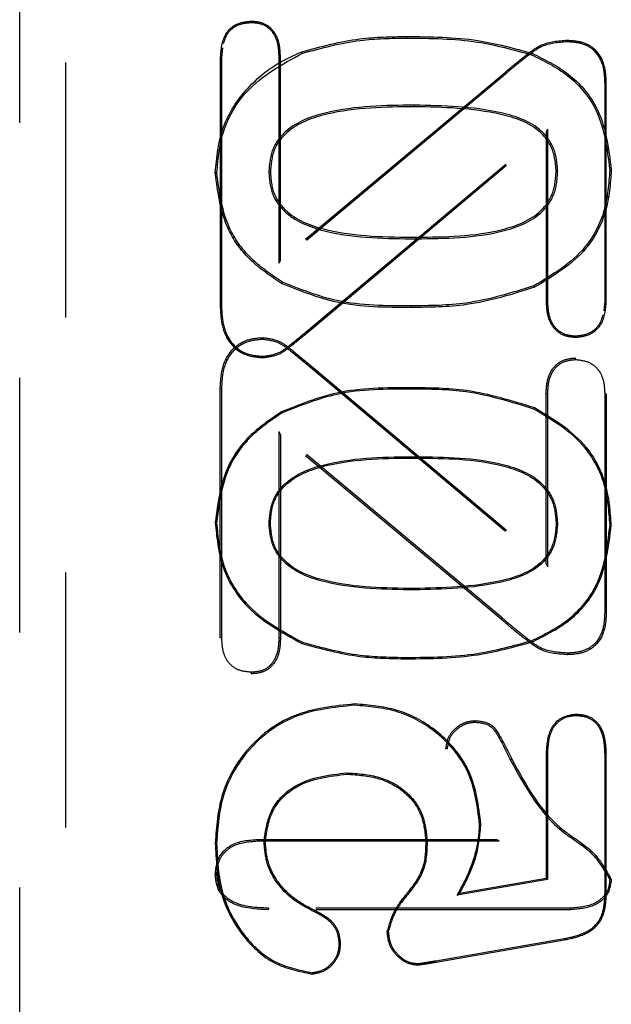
# Model space of a CAD drawing. Header units: inches. Extents: x 1907 to 2452, y -210 to -54.
# Tile 95 of 256: x 1939.763 to 1939.996, y -137.066 to -136.68. Entities that reach past the tile are written whole.
import ezdxf

# ---------------------------------------------------------------- set-up
doc = ezdxf.new("R2010")
doc.units = ezdxf.units.IN
doc.header["$LTSCALE"] = 0.5
doc.header["$MEASUREMENT"] = 0
doc.linetypes.add('HIDDEN', pattern=[0.225, 0.15, -0.075])
doc.layers.add('SID-M-H', color=4, linetype='HIDDEN')

msp = doc.modelspace()

# ---------------------------------------------------------------- linework, layer by layer
at = {"layer": 'SID-M-H'}
for p, q in [((1939.76327, -137.32061), (1939.76327, -136.29699)), ((1939.78131, -136.29699), (1939.78131, -137.32061)), ((1939.85419, -136.68137), (1939.85419, -136.68085)), ((1939.91521, -136.68737), (1939.91521, -136.68675)), ((1939.97817, -136.68887), (1939.97817, -136.68835)), ((1939.84287, -136.69119), (1939.84252, -136.69495)), ((1939.84201, -136.69494), (1939.84201, -136.79272)), ((1939.84252, -136.69495), (1939.84201, -136.69494)), ((1939.84252, -136.69495), (1939.84252, -136.79271)), ((1939.86511, -136.69494), (1939.86563, -136.69494)), ((1939.86511, -136.77573), (1939.86511, -136.69494)), ((1939.86563, -136.77463), (1939.86563, -136.69494)), ((1939.87431, -136.69333), (1939.87409, -136.69275)), ((1939.96423, -136.69394), (1939.96445, -136.69337)), ((1939.95258, -136.70271), (1939.86511, -136.77573)), ((1939.95224, -136.70232), (1939.86563, -136.77463)), ((1939.95258, -136.70271), (1939.95224, -136.70232)), ((1939.99307, -136.705), (1939.99358, -136.70499)), ((1939.99307, -136.79065), (1939.99307, -136.705)), ((1939.99358, -136.79065), (1939.99358, -136.70499)), ((1939.9182, -136.71369), (1939.91819, -136.71431)), ((1939.87748, -136.80115), (1939.97048, -136.72308)), ((1939.97048, -136.72308), (1939.96996, -136.72419)), ((1939.97048, -136.72308), (1939.97048, -136.79065)), ((1939.87781, -136.80154), (1939.96996, -136.72419)), ((1939.96996, -136.72419), (1939.96996, -136.79065)), ((1939.84066, -136.74019), (1939.84004, -136.74018)), ((1939.86107, -136.73984), (1939.86169, -136.73984)), ((1939.97452, -136.73962), (1939.9739, -136.73963)), ((1939.99493, -136.73916), (1939.99555, -136.73917)), ((1939.91902, -136.76611), (1939.91903, -136.76549)), ((1939.86511, -136.77573), (1939.86563, -136.77463)), ((1939.8664, -136.78307), (1939.86609, -136.78361)), ((1939.96512, -136.78459), (1939.96538, -136.78515)), ((1939.84252, -136.79271), (1939.84201, -136.79272)), ((1939.91696, -136.79243), (1939.91696, -136.79305)), ((1939.97048, -136.79065), (1939.96996, -136.79065)), ((1939.99273, -136.79431), (1939.99307, -136.79065)), ((1939.99307, -136.79065), (1939.99358, -136.79065)), ((1939.87748, -136.80115), (1939.87781, -136.80154)), ((1939.9815, -136.80423), (1939.98149, -136.80474)), ((1939.85877, -136.80548), (1939.85877, -136.80487)), ((1939.85877, -136.81222), (1939.85877, -136.81274)), ((1939.9815, -136.81348), (1939.98149, -136.81286)), ((1939.87741, -136.81653), (1939.87781, -136.81606)), ((1939.87741, -136.81653), (1939.97058, -136.89474)), ((1939.87781, -136.81606), (1939.96996, -136.89342)), ((1939.84263, -136.8249), (1939.84201, -136.82489)), ((1939.84201, -136.92267), (1939.84201, -136.82489)), ((1939.84263, -136.92266), (1939.84263, -136.8249)), ((1939.91696, -136.82507), (1939.91696, -136.82455)), ((1939.97058, -136.82696), (1939.96996, -136.82695)), ((1939.96996, -136.89342), (1939.96996, -136.82695)), ((1939.97058, -136.89474), (1939.97058, -136.82696)), ((1939.99296, -136.82696), (1939.99358, -136.82695)), ((1939.99296, -136.82696), (1939.99296, -136.9126)), ((1939.99358, -136.82695), (1939.99358, -136.91261)), ((1939.86634, -136.83444), (1939.86609, -136.83399)), ((1939.96516, -136.83292), (1939.96538, -136.83245)), ((1939.95264, -136.91481), (1939.86501, -136.84165)), ((1939.86501, -136.84165), (1939.86501, -136.92266)), ((1939.86501, -136.84165), (1939.86563, -136.84297)), ((1939.95224, -136.91529), (1939.86563, -136.84297)), ((1939.86563, -136.84297), (1939.86563, -136.92267)), ((1939.91902, -136.85159), (1939.91903, -136.85211)), ((1939.84056, -136.87742), (1939.84004, -136.87742)), ((1939.86118, -136.87776), (1939.86169, -136.87776)), ((1939.97441, -136.87798), (1939.9739, -136.87798)), ((1939.99504, -136.87844), (1939.99555, -136.87844)), ((1939.97058, -136.89474), (1939.96996, -136.89342)), ((1939.9182, -136.90381), (1939.91819, -136.90329)), ((1939.95264, -136.91481), (1939.95224, -136.91529)), ((1939.99296, -136.9126), (1939.99358, -136.91261)), ((1939.84263, -136.92266), (1939.84201, -136.92267)), ((1939.86501, -136.92266), (1939.86563, -136.92267)), ((1939.96427, -136.92376), (1939.96445, -136.92424)), ((1939.87427, -136.92437), (1939.87409, -136.92485)), ((1939.91521, -136.93033), (1939.91521, -136.93085)), ((1939.97817, -136.92863), (1939.97817, -136.92925)), ((1939.85419, -136.93614), (1939.85419, -136.93675)), ((1939.89482, -136.94908), (1939.89482, -136.94857)), ((1939.98162, -136.9532), (1939.98162, -136.95269)), ((1939.94216, -136.95571), (1939.94216, -136.95509)), ((1939.93121, -136.96621), (1939.93059, -136.96622)), ((1939.9559, -136.97043), (1939.95646, -136.97016)), ((1939.97048, -136.96771), (1939.96996, -136.9677)), ((1939.96996, -136.9677), (1939.96996, -137.01703)), ((1939.97048, -136.96771), (1939.97048, -137.01747)), ((1939.99307, -136.96832), (1939.99358, -136.96831)), ((1939.99307, -137.02284), (1939.99307, -136.96832)), ((1939.99358, -137.02285), (1939.99358, -136.96831)), ((1939.89174, -136.97561), (1939.89174, -136.97612)), ((1939.94385, -136.99575), (1939.94437, -136.99575)), ((1939.84056, -137.0031), (1939.84004, -137.0031)), ((1939.85672, -137.00233), (1939.85671, -137.00172)), ((1939.85671, -137.00172), (1939.95028, -137.00172)), ((1939.85672, -137.00233), (1939.9515, -137.00233)), ((1939.85921, -137.0027), (1939.85972, -137.0027)), ((1939.92323, -137.00226), (1939.92272, -137.00227)), ((1939.9515, -137.00233), (1939.95028, -137.00172)), ((1939.84066, -137.0154), (1939.84004, -137.0154)), ((1939.97048, -137.01747), (1939.93503, -137.02363)), ((1939.96996, -137.01703), (1939.936, -137.02294)), ((1939.97048, -137.01747), (1939.96996, -137.01703)), ((1939.99493, -137.01742), (1939.99555, -137.01743)), ((1939.93503, -137.02363), (1939.936, -137.02294)), ((1939.99307, -137.02284), (1939.99358, -137.02285)), ((1939.8609, -137.02866), (1939.86089, -137.02927)), ((1939.97959, -137.02927), (1939.86089, -137.02927)), ((1939.97958, -137.02866), (1939.8609, -137.02866)), ((1939.87898, -137.03014), (1939.87919, -137.02967)), ((1939.97958, -137.02866), (1939.97959, -137.02927)), ((1939.90798, -137.03799), (1939.90746, -137.03798)), ((1939.88874, -137.04265), (1939.88925, -137.04265)), ((1939.92669, -137.04931), (1939.977, -137.04061)), ((1939.92678, -137.04982), (1939.9771, -137.04112)), ((1939.977, -137.04061), (1939.9771, -137.04112)), ((1939.91963, -137.05044), (1939.91964, -137.05096)), ((1939.92669, -137.04931), (1939.92678, -137.04982)), ((1939.87799, -137.05398), (1939.87799, -137.0545))]:
    msp.add_line(p, q, dxfattribs=at)
for points, knots in [([(1939.85419, -136.68085), (1939.8522, -136.68104), (1939.84822, -136.68141), (1939.84263, -136.68656), (1939.84224, -136.69176), (1939.84201, -136.69494)], [0, 0, 0, 0, 0.280869, 0.560441, 1, 1, 1, 1]), ([(1939.85419, -136.68137), (1939.85228, -136.68155), (1939.84849, -136.68191), (1939.84443, -136.68551), (1939.84356, -136.68848), (1939.84322, -136.68966)], [0, 0, 0, 0, 0.380562, 0.754374, 1, 1, 1, 1]), ([(1939.86563, -136.69494), (1939.86556, -136.693), (1939.86542, -136.68915), (1939.86301, -136.68412), (1939.85876, -136.68117), (1939.85572, -136.68096), (1939.85419, -136.68085)], [0, 0, 0, 0, 0.281005, 0.560058, 0.779623, 1, 1, 1, 1]), ([(1939.86511, -136.69494), (1939.86505, -136.69305), (1939.86492, -136.68932), (1939.86262, -136.68449), (1939.85857, -136.68166), (1939.85566, -136.68147), (1939.85419, -136.68137)], [0, 0, 0, 0, 0.286209, 0.563422, 0.779267, 1, 1, 1, 1]), ([(1939.87409, -136.69275), (1939.88163, -136.69071), (1939.89512, -136.68705), (1939.90907, -136.68685), (1939.91521, -136.68675)], [0, 0, 0, 0, 0.559554, 1, 1, 1, 1]), ([(1939.87431, -136.69333), (1939.88181, -136.6913), (1939.89522, -136.68767), (1939.90909, -136.68746), (1939.91521, -136.68737)], [0, 0, 0, 0, 0.558993, 1, 1, 1, 1]), ([(1939.91521, -136.68675), (1939.92458, -136.68684), (1939.94129, -136.68699), (1939.95738, -136.69142), (1939.96445, -136.69337)], [0, 0, 0, 0, 0.56037, 1, 1, 1, 1]), ([(1939.91521, -136.68737), (1939.92455, -136.68746), (1939.94118, -136.68761), (1939.9572, -136.69201), (1939.96423, -136.69394)], [0, 0, 0, 0, 0.56117, 1, 1, 1, 1]), ([(1939.97817, -136.68835), (1939.97468, -136.6886), (1939.96891, -136.68901), (1939.96251, -136.69387), (1939.9573, -136.69796), (1939.95393, -136.70086), (1939.95224, -136.70232)], [0, 0, 0, 0, 0.33855, 0.55875, 0.779375, 1, 1, 1, 1]), ([(1939.99358, -136.70499), (1939.99347, -136.70256), (1939.99325, -136.69772), (1939.98968, -136.69153), (1939.9839, -136.68866), (1939.98008, -136.68846), (1939.97817, -136.68835)], [0, 0, 0, 0, 0.28096, 0.559109, 0.779245, 1, 1, 1, 1]), ([(1939.97817, -136.68887), (1939.97475, -136.68911), (1939.96909, -136.68951), (1939.96279, -136.69431), (1939.95762, -136.69836), (1939.95426, -136.70126), (1939.95258, -136.70271)], [0, 0, 0, 0, 0.33569, 0.554551, 0.777137, 1, 1, 1, 1]), ([(1939.99307, -136.705), (1939.99296, -136.70262), (1939.99275, -136.69792), (1939.98931, -136.69193), (1939.98373, -136.68916), (1939.98004, -136.68897), (1939.97817, -136.68887)], [0, 0, 0, 0, 0.284279, 0.559568, 0.777613, 1, 1, 1, 1]), ([(1939.84004, -136.74018), (1939.84064, -136.7341), (1939.84186, -136.72191), (1939.85185, -136.70684), (1939.86336, -136.69754), (1939.87118, -136.69405), (1939.87409, -136.69275)], [0, 0, 0, 0, 0.292398, 0.5857, 0.846291, 1, 1, 1, 1]), ([(1939.84066, -136.74019), (1939.84121, -136.73446), (1939.84233, -136.72302), (1939.85324, -136.70482), (1939.86632, -136.69769), (1939.87431, -136.69333)], [0, 0, 0, 0, 0.280542, 0.560641, 1, 1, 1, 1]), ([(1939.96423, -136.69394), (1939.96914, -136.69635), (1939.97893, -136.70115), (1939.99216, -136.71641), (1939.99388, -136.73054), (1939.99493, -136.73916)], [0, 0, 0, 0, 0.281594, 0.561552, 1, 1, 1, 1]), ([(1939.96445, -136.69337), (1939.96942, -136.6958), (1939.97933, -136.70066), (1939.99274, -136.71612), (1939.99448, -136.73044), (1939.99555, -136.73917)], [0, 0, 0, 0, 0.281133, 0.561633, 1, 1, 1, 1]), ([(1939.9182, -136.71369), (1939.90664, -136.71383), (1939.88926, -136.71402), (1939.86931, -136.7211), (1939.86182, -136.73089), (1939.86132, -136.73686), (1939.86107, -136.73984)], [0, 0, 0, 0, 0.4966804, 0.7466613, 0.873566, 1, 1, 1, 1]), ([(1939.91819, -136.71431), (1939.90669, -136.71444), (1939.88947, -136.71464), (1939.86974, -136.72159), (1939.86241, -136.73113), (1939.86193, -136.73694), (1939.86169, -136.73984)], [0, 0, 0, 0, 0.501487, 0.750618, 0.875105, 1, 1, 1, 1]), ([(1939.9739, -136.73963), (1939.97367, -136.73676), (1939.9732, -136.73103), (1939.96621, -136.7214), (1939.94647, -136.71488), (1939.92952, -136.71454), (1939.91819, -136.71431)], [0, 0, 0, 0, 0.125052, 0.249629, 0.498484, 1, 1, 1, 1]), ([(1939.97452, -136.73962), (1939.97428, -136.73669), (1939.97379, -136.73079), (1939.96664, -136.72092), (1939.94668, -136.71426), (1939.92958, -136.71392), (1939.9182, -136.71369)], [0, 0, 0, 0, 0.126309, 0.253469, 0.503303, 1, 1, 1, 1]), ([(1939.86609, -136.78361), (1939.86196, -136.78086), (1939.85369, -136.77535), (1939.84273, -136.76079), (1939.84106, -136.74799), (1939.84004, -136.74018)], [0, 0, 0, 0, 0.280993, 0.561726, 1, 1, 1, 1]), ([(1939.8664, -136.78307), (1939.8623, -136.78034), (1939.85414, -136.7749), (1939.84331, -136.76053), (1939.84166, -136.74789), (1939.84066, -136.74019)], [0, 0, 0, 0, 0.281562, 0.562117, 1, 1, 1, 1]), ([(1939.86107, -136.73984), (1939.86131, -136.74287), (1939.8618, -136.74893), (1939.86944, -136.75882), (1939.88969, -136.7659), (1939.90731, -136.76603), (1939.91902, -136.76611)], [0, 0, 0, 0, 0.126305, 0.253318, 0.503251, 1, 1, 1, 1]), ([(1939.86169, -136.73984), (1939.86192, -136.74279), (1939.86239, -136.74868), (1939.86987, -136.75833), (1939.88989, -136.76528), (1939.90736, -136.76541), (1939.91903, -136.76549)], [0, 0, 0, 0, 0.124889, 0.249335, 0.49844, 1, 1, 1, 1]), ([(1939.91902, -136.76611), (1939.93039, -136.766), (1939.94747, -136.76583), (1939.96708, -136.75839), (1939.97388, -136.7484), (1939.97431, -136.74254), (1939.97452, -136.73962)], [0, 0, 0, 0, 0.4967691, 0.7467473, 0.8737919, 1, 1, 1, 1]), ([(1939.91903, -136.76549), (1939.93033, -136.76538), (1939.94725, -136.76521), (1939.96664, -136.75792), (1939.97328, -136.74817), (1939.97369, -136.74248), (1939.9739, -136.73963)], [0, 0, 0, 0, 0.501532, 0.750433, 0.874965, 1, 1, 1, 1]), ([(1939.99493, -136.73916), (1939.99453, -136.74456), (1939.99373, -136.75531), (1939.98456, -136.773), (1939.97249, -136.78019), (1939.96512, -136.78459)], [0, 0, 0, 0, 0.2810956, 0.5605488, 1, 1, 1, 1]), ([(1939.99555, -136.73917), (1939.99514, -136.74462), (1939.99433, -136.75551), (1939.98504, -136.77342), (1939.97283, -136.7807), (1939.96538, -136.78515)], [0, 0, 0, 0, 0.280797, 0.561025, 1, 1, 1, 1]), ([(1939.91696, -136.79305), (1939.9071, -136.79305), (1939.88951, -136.79304), (1939.87324, -136.78649), (1939.86609, -136.78361)], [0, 0, 0, 0, 0.560838, 1, 1, 1, 1]), ([(1939.91696, -136.79243), (1939.90714, -136.79243), (1939.88965, -136.79243), (1939.87348, -136.78592), (1939.8664, -136.78307)], [0, 0, 0, 0, 0.562011, 1, 1, 1, 1]), ([(1939.96512, -136.78459), (1939.95635, -136.78732), (1939.94064, -136.79222), (1939.92422, -136.79237), (1939.91696, -136.79243)], [0, 0, 0, 0, 0.558287, 1, 1, 1, 1]), ([(1939.96538, -136.78515), (1939.95655, -136.78791), (1939.94076, -136.79283), (1939.92424, -136.79299), (1939.91696, -136.79305)], [0, 0, 0, 0, 0.559155, 1, 1, 1, 1]), ([(1939.84201, -136.79272), (1939.84214, -136.79549), (1939.84239, -136.80102), (1939.84607, -136.80814), (1939.85223, -136.81221), (1939.85659, -136.81256), (1939.85877, -136.81274)], [0, 0, 0, 0, 0.280882, 0.559822, 0.779692, 1, 1, 1, 1]), ([(1939.84252, -136.79271), (1939.84265, -136.79544), (1939.84289, -136.80083), (1939.84645, -136.80776), (1939.85242, -136.81171), (1939.85664, -136.81205), (1939.85877, -136.81222)], [0, 0, 0, 0, 0.283978, 0.561581, 0.779529, 1, 1, 1, 1]), ([(1939.96996, -136.79065), (1939.97005, -136.79258), (1939.97022, -136.79643), (1939.97272, -136.8014), (1939.97694, -136.80433), (1939.97998, -136.8046), (1939.98149, -136.80474)], [0, 0, 0, 0, 0.280817, 0.559947, 0.779888, 1, 1, 1, 1]), ([(1939.97048, -136.79065), (1939.97056, -136.79253), (1939.97073, -136.79625), (1939.97311, -136.80103), (1939.97714, -136.80383), (1939.98004, -136.80409), (1939.9815, -136.80423)], [0, 0, 0, 0, 0.28526, 0.562957, 0.78023, 1, 1, 1, 1]), ([(1939.98149, -136.80474), (1939.98347, -136.80453), (1939.9874, -136.80409), (1939.99291, -136.79895), (1939.99333, -136.7938), (1939.99358, -136.79065)], [0, 0, 0, 0, 0.280689, 0.560513, 1, 1, 1, 1]), ([(1939.9815, -136.80423), (1939.98338, -136.80401), (1939.98714, -136.8036), (1939.99111, -136.80002), (1939.99199, -136.7971), (1939.99234, -136.79596)], [0, 0, 0, 0, 0.381515, 0.757961, 1, 1, 1, 1]), ([(1939.85877, -136.81222), (1939.86081, -136.81195), (1939.86494, -136.81141), (1939.87085, -136.80666), (1939.87495, -136.80325), (1939.87748, -136.80115)], [0, 0, 0, 0, 0.273586, 0.552602, 1, 1, 1, 1]), ([(1939.85877, -136.81274), (1939.86089, -136.81246), (1939.86513, -136.81191), (1939.87115, -136.80709), (1939.87528, -136.80365), (1939.87781, -136.80154)], [0, 0, 0, 0, 0.278642, 0.558839, 1, 1, 1, 1]), ([(1939.84201, -136.82489), (1939.84214, -136.82212), (1939.84239, -136.81659), (1939.84607, -136.80947), (1939.85223, -136.8054), (1939.85659, -136.80504), (1939.85877, -136.80487)], [0, 0, 0, 0, 0.280882, 0.559822, 0.779692, 1, 1, 1, 1]), ([(1939.84263, -136.8249), (1939.84275, -136.82218), (1939.843, -136.81681), (1939.84653, -136.80992), (1939.85245, -136.80599), (1939.85665, -136.80565), (1939.85877, -136.80548)], [0, 0, 0, 0, 0.2846186, 0.5619477, 0.7794993, 1, 1, 1, 1]), ([(1939.85877, -136.80487), (1939.86089, -136.80514), (1939.86513, -136.8057), (1939.87115, -136.81051), (1939.87528, -136.81396), (1939.87781, -136.81606)], [0, 0, 0, 0, 0.278642, 0.558839, 1, 1, 1, 1]), ([(1939.85877, -136.80548), (1939.8608, -136.80575), (1939.8649, -136.80629), (1939.8708, -136.81103), (1939.87489, -136.81444), (1939.87741, -136.81653)], [0, 0, 0, 0, 0.272549, 0.551329, 1, 1, 1, 1]), ([(1939.96996, -136.82695), (1939.97005, -136.82502), (1939.97022, -136.82118), (1939.97272, -136.81621), (1939.97694, -136.81328), (1939.97998, -136.813), (1939.98149, -136.81286)], [0, 0, 0, 0, 0.280817, 0.559947, 0.779888, 1, 1, 1, 1]), ([(1939.97058, -136.82696), (1939.97066, -136.82508), (1939.97083, -136.82139), (1939.97319, -136.81664), (1939.97718, -136.81387), (1939.98005, -136.81361), (1939.9815, -136.81348)], [0, 0, 0, 0, 0.286193, 0.563594, 0.780311, 1, 1, 1, 1]), ([(1939.9815, -136.81348), (1939.98338, -136.81369), (1939.98712, -136.8141), (1939.99113, -136.81789), (1939.99278, -136.82248), (1939.9929, -136.82545), (1939.99296, -136.82696)], [0, 0, 0, 0, 0.279169, 0.554042, 0.773693, 1, 1, 1, 1]), ([(1939.91696, -136.82455), (1939.9071, -136.82456), (1939.88951, -136.82456), (1939.87324, -136.83112), (1939.86609, -136.83399)], [0, 0, 0, 0, 0.560838, 1, 1, 1, 1]), ([(1939.91696, -136.82507), (1939.90713, -136.82507), (1939.88963, -136.82508), (1939.87344, -136.83159), (1939.86634, -136.83444)], [0, 0, 0, 0, 0.5618141, 1, 1, 1, 1]), ([(1939.96538, -136.83245), (1939.95655, -136.8297), (1939.94076, -136.82477), (1939.92424, -136.82462), (1939.91696, -136.82455)], [0, 0, 0, 0, 0.559155, 1, 1, 1, 1]), ([(1939.96516, -136.83292), (1939.95638, -136.83019), (1939.94066, -136.82528), (1939.92422, -136.82513), (1939.91696, -136.82507)], [0, 0, 0, 0, 0.558432, 1, 1, 1, 1]), ([(1939.86609, -136.83399), (1939.86196, -136.83675), (1939.85369, -136.84226), (1939.84273, -136.85681), (1939.84106, -136.86962), (1939.84004, -136.87742)], [0, 0, 0, 0, 0.280993, 0.561726, 1, 1, 1, 1]), ([(1939.86634, -136.83444), (1939.86225, -136.83717), (1939.85406, -136.84263), (1939.84321, -136.85703), (1939.84156, -136.8697), (1939.84056, -136.87742)], [0, 0, 0, 0, 0.281467, 0.562052, 1, 1, 1, 1]), ([(1939.99504, -136.87844), (1939.99463, -136.87304), (1939.99383, -136.86226), (1939.98464, -136.84453), (1939.97255, -136.83733), (1939.96516, -136.83292)], [0, 0, 0, 0, 0.281046, 0.560629, 1, 1, 1, 1]), ([(1939.99555, -136.87844), (1939.99514, -136.87299), (1939.99433, -136.8621), (1939.98504, -136.84419), (1939.97283, -136.8369), (1939.96538, -136.83245)], [0, 0, 0, 0, 0.280797, 0.561025, 1, 1, 1, 1]), ([(1939.86118, -136.87776), (1939.86142, -136.87475), (1939.86189, -136.86872), (1939.86951, -136.85887), (1939.88972, -136.8518), (1939.90731, -136.85168), (1939.91902, -136.85159)], [0, 0, 0, 0, 0.1260725, 0.2526619, 0.5024586, 1, 1, 1, 1]), ([(1939.86169, -136.87776), (1939.86192, -136.87481), (1939.86239, -136.86892), (1939.86987, -136.85927), (1939.88989, -136.85232), (1939.90736, -136.85219), (1939.91903, -136.85211)], [0, 0, 0, 0, 0.124889, 0.249335, 0.49844, 1, 1, 1, 1]), ([(1939.91902, -136.85159), (1939.93038, -136.85171), (1939.94743, -136.85187), (1939.96701, -136.85929), (1939.97378, -136.86924), (1939.9742, -136.87507), (1939.97441, -136.87798)], [0, 0, 0, 0, 0.497553, 0.747354, 0.873984, 1, 1, 1, 1]), ([(1939.91903, -136.85211), (1939.93033, -136.85222), (1939.94725, -136.85239), (1939.96664, -136.85969), (1939.97328, -136.86943), (1939.97369, -136.87513), (1939.9739, -136.87798)], [0, 0, 0, 0, 0.501532, 0.750433, 0.874965, 1, 1, 1, 1]), ([(1939.84004, -136.87742), (1939.8406, -136.88322), (1939.84173, -136.8948), (1939.85278, -136.91323), (1939.86601, -136.92045), (1939.87409, -136.92485)], [0, 0, 0, 0, 0.280573, 0.561078, 1, 1, 1, 1]), ([(1939.84056, -136.87742), (1939.84111, -136.88315), (1939.84223, -136.89462), (1939.85316, -136.91286), (1939.86627, -136.92001), (1939.87427, -136.92437)], [0, 0, 0, 0, 0.2805476, 0.5607147, 1, 1, 1, 1]), ([(1939.9182, -136.90381), (1939.90665, -136.90368), (1939.88929, -136.90348), (1939.86938, -136.89642), (1939.86192, -136.88668), (1939.86142, -136.88073), (1939.86118, -136.87776)], [0, 0, 0, 0, 0.497472, 0.7473126, 0.8738189, 1, 1, 1, 1]), ([(1939.91819, -136.90329), (1939.90669, -136.90316), (1939.88947, -136.90296), (1939.86974, -136.89601), (1939.86241, -136.88647), (1939.86193, -136.88067), (1939.86169, -136.87776)], [0, 0, 0, 0, 0.501487, 0.750618, 0.875105, 1, 1, 1, 1]), ([(1939.9739, -136.87798), (1939.97367, -136.88084), (1939.9732, -136.88657), (1939.96621, -136.8962), (1939.94647, -136.90272), (1939.92952, -136.90306), (1939.91819, -136.90329)], [0, 0, 0, 0, 0.1250521, 0.2496287, 0.498484, 1, 1, 1, 1]), ([(1939.97441, -136.87798), (1939.97417, -136.8809), (1939.9737, -136.88677), (1939.96657, -136.8966), (1939.94665, -136.90324), (1939.92957, -136.90358), (1939.9182, -136.90381)], [0, 0, 0, 0, 0.1261029, 0.2528376, 0.502509, 1, 1, 1, 1]), ([(1939.96427, -136.92376), (1939.96918, -136.92134), (1939.979, -136.91653), (1939.99226, -136.90124), (1939.99398, -136.88708), (1939.99504, -136.87844)], [0, 0, 0, 0, 0.281517, 0.561565, 1, 1, 1, 1]), ([(1939.96445, -136.92424), (1939.96942, -136.9218), (1939.97933, -136.91694), (1939.99274, -136.90148), (1939.99448, -136.88717), (1939.99555, -136.87844)], [0, 0, 0, 0, 0.2811331, 0.5616333, 1, 1, 1, 1]), ([(1939.97817, -136.92925), (1939.97468, -136.929), (1939.96891, -136.92859), (1939.96251, -136.92373), (1939.9573, -136.91965), (1939.95393, -136.91674), (1939.95224, -136.91529)], [0, 0, 0, 0, 0.33855, 0.55875, 0.779375, 1, 1, 1, 1]), ([(1939.97817, -136.92863), (1939.97476, -136.92839), (1939.96912, -136.928), (1939.96285, -136.92321), (1939.95768, -136.91916), (1939.95432, -136.91626), (1939.95264, -136.91481)], [0, 0, 0, 0, 0.335107, 0.553698, 0.776683, 1, 1, 1, 1]), ([(1939.99296, -136.9126), (1939.99286, -136.91498), (1939.99265, -136.91965), (1939.98924, -136.9256), (1939.9837, -136.92834), (1939.98003, -136.92853), (1939.97817, -136.92863)], [0, 0, 0, 0, 0.284968, 0.559666, 0.777278, 1, 1, 1, 1]), ([(1939.99358, -136.91261), (1939.99347, -136.91504), (1939.99325, -136.91989), (1939.98968, -136.92607), (1939.9839, -136.92895), (1939.98008, -136.92915), (1939.97817, -136.92925)], [0, 0, 0, 0, 0.28096, 0.559109, 0.779245, 1, 1, 1, 1]), ([(1939.85419, -136.93614), (1939.85228, -136.93596), (1939.8485, -136.93561), (1939.84442, -136.93181), (1939.84282, -136.92716), (1939.84269, -136.92417), (1939.84263, -136.92266)], [0, 0, 0, 0, 0.279943, 0.554164, 0.773785, 1, 1, 1, 1]), ([(1939.86501, -136.92266), (1939.86494, -136.92454), (1939.86482, -136.92825), (1939.86254, -136.93305), (1939.85853, -136.93584), (1939.85565, -136.93604), (1939.85419, -136.93614)], [0, 0, 0, 0, 0.287301, 0.564133, 0.779203, 1, 1, 1, 1]), ([(1939.86563, -136.92267), (1939.86556, -136.9246), (1939.86542, -136.92846), (1939.86301, -136.93348), (1939.85876, -136.93644), (1939.85572, -136.93665), (1939.85419, -136.93675)], [0, 0, 0, 0, 0.281005, 0.560058, 0.779623, 1, 1, 1, 1]), ([(1939.91521, -136.93033), (1939.92455, -136.93025), (1939.9412, -136.9301), (1939.95723, -136.92569), (1939.96427, -136.92376)], [0, 0, 0, 0, 0.561036, 1, 1, 1, 1]), ([(1939.87409, -136.92485), (1939.88163, -136.9269), (1939.89512, -136.93055), (1939.90907, -136.93076), (1939.91521, -136.93085)], [0, 0, 0, 0, 0.559554, 1, 1, 1, 1]), ([(1939.87427, -136.92437), (1939.88178, -136.9264), (1939.8952, -136.93004), (1939.90909, -136.93024), (1939.91521, -136.93033)], [0, 0, 0, 0, 0.559087, 1, 1, 1, 1]), ([(1939.91521, -136.93085), (1939.92458, -136.93076), (1939.94129, -136.93061), (1939.95738, -136.92618), (1939.96445, -136.92424)], [0, 0, 0, 0, 0.56037, 1, 1, 1, 1]), ([(1939.89482, -136.94857), (1939.88669, -136.94939), (1939.87044, -136.95103), (1939.85173, -136.96534), (1939.84147, -136.98396), (1939.84051, -136.99671), (1939.84004, -137.0031)], [0, 0, 0, 0, 0.280075, 0.559204, 0.779404, 1, 1, 1, 1]), ([(1939.89482, -136.94908), (1939.88675, -136.9499), (1939.87066, -136.95153), (1939.85213, -136.96569), (1939.84197, -136.98413), (1939.84103, -136.99677), (1939.84056, -137.0031)], [0, 0, 0, 0, 0.28038, 0.559182, 0.779118, 1, 1, 1, 1]), ([(1939.94437, -136.99575), (1939.94346, -136.98861), (1939.94163, -136.97434), (1939.92806, -136.95868), (1939.91164, -136.94998), (1939.90043, -136.94904), (1939.89482, -136.94857)], [0, 0, 0, 0, 0.279525, 0.558857, 0.77936, 1, 1, 1, 1]), ([(1939.94385, -136.99575), (1939.94295, -136.98869), (1939.94115, -136.97457), (1939.92773, -136.95909), (1939.91148, -136.95048), (1939.90038, -136.94955), (1939.89482, -136.94908)], [0, 0, 0, 0, 0.2795201, 0.5585634, 0.7790477, 1, 1, 1, 1]), ([(1939.98162, -136.95269), (1939.9796, -136.95296), (1939.97557, -136.95351), (1939.97051, -136.95931), (1939.97017, -136.96451), (1939.96996, -136.9677)], [0, 0, 0, 0, 0.279706, 0.559386, 1, 1, 1, 1]), ([(1939.98162, -136.9532), (1939.98033, -136.95331), (1939.97777, -136.95351), (1939.97443, -136.9556), (1939.97097, -136.96013), (1939.97068, -136.96457), (1939.97048, -136.96771)], [0, 0, 0, 0, 0.186956, 0.370807, 0.555945, 1, 1, 1, 1]), ([(1939.99358, -136.96831), (1939.9935, -136.96622), (1939.99334, -136.96205), (1939.99115, -136.95641), (1939.98658, -136.95306), (1939.98328, -136.95281), (1939.98162, -136.95269)], [0, 0, 0, 0, 0.281133, 0.560708, 0.77978, 1, 1, 1, 1]), ([(1939.99307, -136.96832), (1939.99299, -136.96626), (1939.99283, -136.96221), (1939.99075, -136.95676), (1939.98638, -136.95356), (1939.98322, -136.95332), (1939.98162, -136.9532)], [0, 0, 0, 0, 0.286497, 0.56529, 0.779799, 1, 1, 1, 1]), ([(1939.93059, -136.96622), (1939.93083, -136.96457), (1939.93132, -136.96125), (1939.93456, -136.95773), (1939.93824, -136.95548), (1939.94085, -136.95522), (1939.94216, -136.95509)], [0, 0, 0, 0, 0.279006, 0.559181, 0.779708, 1, 1, 1, 1]), ([(1939.93121, -136.96621), (1939.93144, -136.96466), (1939.9319, -136.96152), (1939.93497, -136.95821), (1939.93845, -136.95608), (1939.94092, -136.95583), (1939.94216, -136.95571)], [0, 0, 0, 0, 0.277566, 0.5586511, 0.7790738, 1, 1, 1, 1]), ([(1939.94216, -136.95509), (1939.9443, -136.95533), (1939.94861, -136.95583), (1939.95275, -136.96259), (1939.95505, -136.96728), (1939.95646, -136.97016)], [0, 0, 0, 0, 0.277972, 0.557563, 1, 1, 1, 1]), ([(1939.94216, -136.95571), (1939.94419, -136.95594), (1939.94829, -136.9564), (1939.95224, -136.963), (1939.9545, -136.96758), (1939.9559, -136.97043)], [0, 0, 0, 0, 0.270954, 0.546277, 1, 1, 1, 1]), ([(1939.9559, -136.97043), (1939.96167, -136.98104), (1939.96972, -136.99584), (1939.98833, -137.00604), (1939.99281, -137.01377), (1939.99493, -137.01742)], [0, 0, 0, 0, 0.572016, 0.797614, 1, 1, 1, 1]), ([(1939.95646, -136.97016), (1939.96219, -136.9807), (1939.97019, -136.99542), (1939.98889, -137.00565), (1939.99338, -137.01359), (1939.99555, -137.01743)], [0, 0, 0, 0, 0.565817, 0.78979, 1, 1, 1, 1]), ([(1939.85921, -137.0027), (1939.85982, -136.99824), (1939.86103, -136.98932), (1939.87334, -136.97773), (1939.88478, -136.97641), (1939.89174, -136.97561)], [0, 0, 0, 0, 0.280775, 0.562053, 1, 1, 1, 1]), ([(1939.85972, -137.0027), (1939.86032, -136.99833), (1939.86151, -136.98959), (1939.87361, -136.9782), (1939.88487, -136.97691), (1939.89174, -136.97612)], [0, 0, 0, 0, 0.279961, 0.560246, 1, 1, 1, 1]), ([(1939.89174, -136.97561), (1939.89606, -136.97589), (1939.9047, -136.97646), (1939.91562, -136.98252), (1939.92219, -136.99202), (1939.92288, -136.99885), (1939.92323, -137.00226)], [0, 0, 0, 0, 0.279131, 0.558986, 0.779803, 1, 1, 1, 1]), ([(1939.89174, -136.97612), (1939.89601, -136.97641), (1939.90452, -136.97697), (1939.91526, -136.98291), (1939.9217, -136.99222), (1939.92238, -136.99892), (1939.92272, -137.00227)], [0, 0, 0, 0, 0.280699, 0.560258, 0.779956, 1, 1, 1, 1]), ([(1939.93503, -137.02363), (1939.93664, -137.02067), (1939.93928, -137.0158), (1939.94191, -137.00856), (1939.94352, -137.00224), (1939.94374, -136.99791), (1939.94385, -136.99575)], [0, 0, 0, 0, 0.341155, 0.561162, 0.78071, 1, 1, 1, 1]), ([(1939.936, -137.02294), (1939.93852, -137.01814), (1939.94302, -137.00957), (1939.94396, -136.99997), (1939.94437, -136.99575)], [0, 0, 0, 0, 0.560311, 1, 1, 1, 1]), ([(1939.84004, -137.0154), (1939.8403, -137.01311), (1939.84083, -137.00852), (1939.84712, -137.00243), (1939.85307, -137.00199), (1939.85671, -137.00172)], [0, 0, 0, 0, 0.280361, 0.559919, 1, 1, 1, 1]), ([(1939.84004, -137.0031), (1939.84037, -137.00973), (1939.84103, -137.02296), (1939.8498, -137.03956), (1939.86264, -137.05134), (1939.87288, -137.05345), (1939.87799, -137.0545)], [0, 0, 0, 0, 0.280869, 0.560679, 0.780594, 1, 1, 1, 1]), ([(1939.84056, -137.0031), (1939.84088, -137.00968), (1939.84153, -137.02279), (1939.85021, -137.03921), (1939.86287, -137.05086), (1939.87296, -137.05294), (1939.87799, -137.05398)], [0, 0, 0, 0, 0.2820451, 0.5619711, 0.7813879, 1, 1, 1, 1]), ([(1939.84066, -137.0154), (1939.84076, -137.01393), (1939.84097, -137.01102), (1939.84314, -137.00712), (1939.84813, -137.00297), (1939.85316, -137.0026), (1939.85672, -137.00233)], [0, 0, 0, 0, 0.188034, 0.372299, 0.55708, 1, 1, 1, 1]), ([(1939.87898, -137.03014), (1939.87602, -137.02858), (1939.87009, -137.02546), (1939.86366, -137.0185), (1939.85984, -137.01062), (1939.85942, -137.00534), (1939.85921, -137.0027)], [0, 0, 0, 0, 0.279067, 0.55901, 0.779782, 1, 1, 1, 1]), ([(1939.87919, -137.02967), (1939.87627, -137.02814), (1939.87043, -137.02506), (1939.86409, -137.01821), (1939.86034, -137.01047), (1939.85993, -137.00529), (1939.85972, -137.0027)], [0, 0, 0, 0, 0.280165, 0.560008, 0.780024, 1, 1, 1, 1]), ([(1939.92272, -137.00227), (1939.92262, -137.00606), (1939.92244, -137.01365), (1939.91595, -137.02214), (1939.90985, -137.02951), (1939.90825, -137.03516), (1939.90746, -137.03798)], [0, 0, 0, 0, 0.279977, 0.560502, 0.78139, 1, 1, 1, 1]), ([(1939.92323, -137.00226), (1939.92313, -137.00611), (1939.92294, -137.0138), (1939.91643, -137.02238), (1939.91035, -137.0297), (1939.90876, -137.03526), (1939.90798, -137.03799)], [0, 0, 0, 0, 0.284058, 0.568056, 0.787581, 1, 1, 1, 1]), ([(1939.86089, -137.02927), (1939.85605, -137.02907), (1939.84999, -137.02882), (1939.84396, -137.02502), (1939.84071, -137.02143), (1939.84031, -137.01781), (1939.84004, -137.0154)], [0, 0, 0, 0, 0.499468, 0.625552, 0.750747, 1, 1, 1, 1]), ([(1939.8609, -137.02866), (1939.85616, -137.02847), (1939.85025, -137.02824), (1939.84439, -137.02457), (1939.84129, -137.02116), (1939.84091, -137.01771), (1939.84066, -137.0154)], [0, 0, 0, 0, 0.506436, 0.630972, 0.753295, 1, 1, 1, 1]), ([(1939.99493, -137.01742), (1939.99482, -137.01876), (1939.9946, -137.02141), (1939.9922, -137.02471), (1939.98739, -137.02807), (1939.98281, -137.02841), (1939.97958, -137.02866)], [0, 0, 0, 0, 0.18611, 0.369094, 0.554541, 1, 1, 1, 1]), ([(1939.99555, -137.01743), (1939.99522, -137.01953), (1939.99457, -137.02373), (1939.98823, -137.0286), (1939.98287, -137.02902), (1939.97959, -137.02927)], [0, 0, 0, 0, 0.279037, 0.559272, 1, 1, 1, 1]), ([(1939.977, -137.04061), (1939.97949, -137.04009), (1939.98438, -137.03907), (1939.99054, -137.03501), (1939.99283, -137.02876), (1939.99299, -137.02483), (1939.99307, -137.02284)], [0, 0, 0, 0, 0.284016, 0.559513, 0.777064, 1, 1, 1, 1]), ([(1939.9771, -137.04112), (1939.97962, -137.04059), (1939.98464, -137.03954), (1939.99096, -137.03534), (1939.99334, -137.02891), (1939.9935, -137.02487), (1939.99358, -137.02285)], [0, 0, 0, 0, 0.280904, 0.559344, 0.779202, 1, 1, 1, 1]), ([(1939.88874, -137.04265), (1939.88859, -137.04107), (1939.88829, -137.03792), (1939.88488, -137.03314), (1939.88122, -137.03128), (1939.87898, -137.03014)], [0, 0, 0, 0, 0.2785691, 0.5565302, 1, 1, 1, 1]), ([(1939.88925, -137.04265), (1939.8891, -137.04101), (1939.88879, -137.03773), (1939.88527, -137.03277), (1939.8815, -137.03085), (1939.87919, -137.02967)], [0, 0, 0, 0, 0.280017, 0.560139, 1, 1, 1, 1]), ([(1939.90746, -137.03798), (1939.90769, -137.03982), (1939.90814, -137.0435), (1939.91144, -137.04758), (1939.9153, -137.05046), (1939.91819, -137.05079), (1939.91964, -137.05096)], [0, 0, 0, 0, 0.279669, 0.559699, 0.780039, 1, 1, 1, 1]), ([(1939.90798, -137.03799), (1939.9082, -137.03976), (1939.90863, -137.04329), (1939.91181, -137.0472), (1939.91549, -137.04996), (1939.91825, -137.05028), (1939.91963, -137.05044)], [0, 0, 0, 0, 0.280498, 0.561073, 0.78103, 1, 1, 1, 1]), ([(1939.87799, -137.0545), (1939.87967, -137.05422), (1939.88304, -137.05366), (1939.88664, -137.05041), (1939.88896, -137.04666), (1939.88916, -137.04399), (1939.88925, -137.04265)], [0, 0, 0, 0, 0.278968, 0.55929, 0.779513, 1, 1, 1, 1]), ([(1939.87799, -137.05398), (1939.87959, -137.05371), (1939.8828, -137.05317), (1939.88624, -137.05007), (1939.88846, -137.04648), (1939.88864, -137.04393), (1939.88874, -137.04265)], [0, 0, 0, 0, 0.278006, 0.559534, 0.77838, 1, 1, 1, 1]), ([(1939.91963, -137.05044), (1939.92095, -137.05025), (1939.9233, -137.04989), (1939.92565, -137.04949), (1939.92669, -137.04931)], [0, 0, 0, 0, 0.5572677, 1, 1, 1, 1]), ([(1939.91964, -137.05096), (1939.92097, -137.05076), (1939.92336, -137.05041), (1939.92573, -137.05), (1939.92678, -137.04982)], [0, 0, 0, 0, 0.5599229, 1, 1, 1, 1])]:
    msp.add_open_spline(points, degree=3, knots=knots, dxfattribs=at)

doc.saveas('drawing.dxf')
